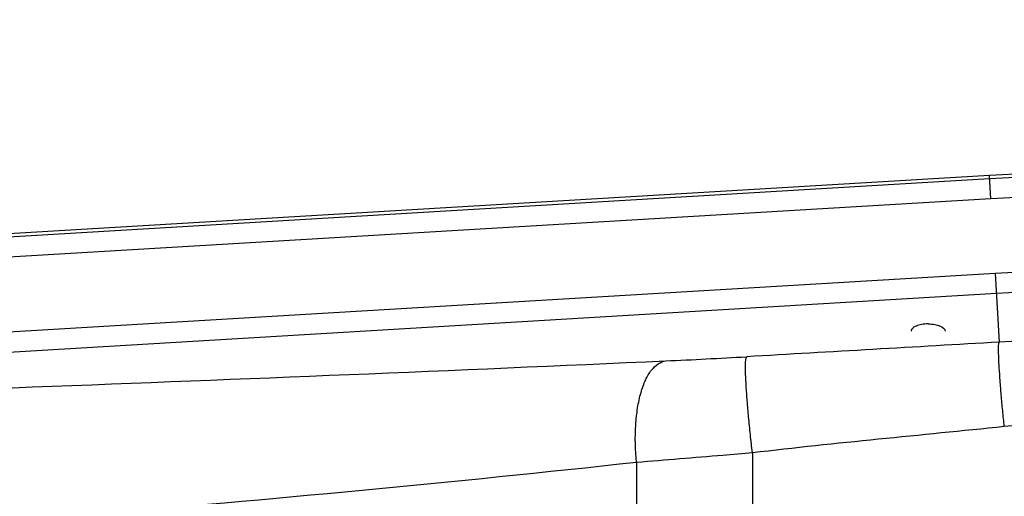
# Model space of a CAD drawing. Extents: x 0 to 594, y 0 to 420.
# Tile 71 of 104: x 319.24 to 333.95, y 188.63 to 195.76. Entities that reach past the tile are written whole.
import ezdxf

# ---------------------------------------------------------------- set-up
doc = ezdxf.new("R2010")
doc.units = 0
doc.header["$LTSCALE"] = 32.67
doc.linetypes.add('PHANTOM', pattern=[0.8, 0.45, -0.05, 0.1, -0.05, 0.1, -0.05])
doc.layers.get('0').update_dxf_attribs({"linetype": 'CONTINUOUS'})
for name, color, linetype in [('02___PRT_ALL_AXES', 7, 'CONTINUOUS'), ('CRV', 7, 'CONTINUOUS'), ('DRAFT', 7, 'CONTINUOUS'), ('DRIV_DIM', 7, 'CONTINUOUS'), ('ROUND', 7, 'CONTINUOUS')]:
    doc.layers.add(name, color=color, linetype=linetype)
doc.styles.get("Standard").update_dxf_attribs({"font": 'txt', "width": 0.8})
doc.dimstyles.new('DIMSTYLE_1', dxfattribs={"dimtxt": 3.8, "dimasz": 1.8, "dimexe": 2, "dimexo": 1.5, "dimgap": 1.9, "dimtad": 1, "dimdec": 3, "dimlfac": 10, "dimtxsty": 'STANDARD', "dimblk": 'OPEN', "dimblk1": 'OPEN', "dimblk2": 'OPEN', "dimcen": 0.09, "dimazin": 2, "dimtp": 0.5, "dimtm": 0.5, "dimtfac": 1, "dimtdec": -1, "dimtofl": 0, "dimtmove": 0, "dimatfit": 3, "dimtolj": 1})

# ---------------------------------------------------------------- blocks, each defined once
blk = doc.blocks.new('*D9')
at = {"layer": 'DRIV_DIM', "color": 2, "linetype": 'CONTINUOUS'}
for p, q in [((478.229, 259.55), (491.452, 274.235)), ((297.649, 184.12), (289.051, 184.12))]:
    blk.add_line(p, q, dxfattribs=at)
for points in [[(488.359, 273.482), (490.114, 272.749), (489.175, 274.404)], [(290.449, 185.925), (291.051, 184.12), (291.681, 185.916)]]:
    blk.add_lwpolyline(points, dxfattribs=at)
for start, end in [(48, 114), (114, 180)]:
    blk.add_arc((410.312, 184.12), 119.261, start, end, dxfattribs=at)
blk = doc.blocks.new('_OPEN')
at = {"color": 0, "linetype": 'BYBLOCK'}
for p, q in [((0, 0), (-1, 0.342)), ((-1, -0.342), (0, 0)), ((-1, 0), (0, 0))]:
    blk.add_line(p, q, dxfattribs=at)

msp = doc.modelspace()

# ---------------------------------------------------------------- linework, layer by layer
at = {"layer": '02___PRT_ALL_AXES', "color": 7, "linetype": 'CONTINUOUS'}
for points in [[(332.81245, 191.20906), (332.7798, 191.20906), (332.73216, 191.20545), (332.67161, 191.19184), (332.61291, 191.17249), (332.55745, 191.13686), (332.55745, 191.10129)], [(332.81245, 191.20906), (332.84509, 191.20906), (332.89274, 191.20545), (332.95329, 191.19184), (333.01198, 191.17249), (333.06745, 191.13686), (333.06745, 191.10129)]]:
    msp.add_open_spline(points, degree=3, knots=[0, 0, 0, 0, 0.33684477, 0.49230191, 0.63298553, 1, 1, 1, 1], dxfattribs=at)
at = {"layer": 'CRV', "color": 2, "linetype": 'PHANTOM'}
msp.add_arc((410.31245, 184.12031), 100, 48, 175.448465, dxfattribs=at)
at = {"layer": 'DRAFT', "color": 7, "linetype": 'CONTINUOUS'}
msp.add_line((333.72631, 193.42885), (309.84275, 192.00634), dxfattribs=at)
msp.add_arc((336.80014, 141.82031), 51.7, 90, 93.408539, dxfattribs=at)
at = {"layer": 'ROUND', "color": 9, "linetype": 'CONTINUOUS'}
for p, q in [((333.74706, 193.0804), (333.72631, 193.42885)), ((333.72924, 193.37969), (309.84568, 191.95717)), ((333.74706, 193.0804), (309.86351, 191.65788)), ((333.81369, 191.96179), (309.93013, 190.53928)), ((333.81369, 191.96179), (333.87468, 190.93784)), ((333.83152, 191.66251), (309.94796, 190.23999)), ((330.18772, 189.28164), (330.18772, 178.95899)), ((328.45619, 189.13836), (328.45619, 179.10226))]:
    msp.add_line(p, q, dxfattribs=at)
for centre, radius, start, end in [((336.80014, 141.82031), 51.65075, 90, 93.408539), ((336.80014, 141.82031), 51.35093, 90, 93.408539), ((336.80014, 141.82031), 50.23034, 90, 93.408539), ((336.80014, 141.82031), 49.93052, 90, 93.408539), ((336.72731, 141.77068), 49.24984, 89.915267, 93.320523), ((273.70982, 1414.26134), 1224.84774, 271.69619811, 272.58222607), ((324.76335, 283.42031), 92.85487, 272.5490249, 273.2960819), ((338.84384, 142.98502), 46.94543, 92.495075, 95.983796)]:
    msp.add_arc(centre, radius, start, end, dxfattribs=at)
for points in [[(333.87468, 190.93784), (332.61715, 190.86491), (331.35967, 190.79138), (330.10211, 190.71904)], [(333.94991, 189.67466), (332.69585, 189.54365), (331.43989, 189.42964), (330.18772, 189.28164)]]:
    msp.add_open_spline(points, degree=3, dxfattribs=at)
for points, knots in [([(333.94991, 189.67466), (333.94154, 189.75478), (333.9258, 189.91215), (333.90497, 190.14114), (333.88786, 190.35315), (333.87501, 190.54042), (333.86694, 190.69593), (333.86382, 190.80322), (333.86458, 190.86872), (333.86611, 190.90222), (333.86911, 190.92355), (333.87185, 190.93535), (333.87468, 190.93784)], [0, 0, 0, 0, 0.19059826, 0.37418861, 0.5440253, 0.69387258, 0.81824187, 0.91260921, 0.94745024, 0.97365578, 0.9910878, 1, 1, 1, 1]), ([(328.45619, 189.13836), (328.4377, 189.32472), (328.43031, 189.59935), (328.46742, 189.94837), (328.51557, 190.17445), (328.58307, 190.36491), (328.66825, 190.51391), (328.77026, 190.61753), (328.85341, 190.6518), (328.893, 190.65731)], [0, 0, 0, 0, 0.33385109, 0.48690371, 0.62495879, 0.74501535, 0.84577384, 0.92874609, 1, 1, 1, 1]), ([(330.18772, 189.28164), (330.17696, 189.37268), (330.15685, 189.55156), (330.13068, 189.81194), (330.10965, 190.05311), (330.09445, 190.26621), (330.08565, 190.44326), (330.08331, 190.56548), (330.08567, 190.64014), (330.08884, 190.67838), (330.09336, 190.70303), (330.09832, 190.71645), (330.10211, 190.71904)], [0, 0, 0, 0, 0.19038208, 0.37376184, 0.54340072, 0.6930739, 0.81731152, 0.91162659, 0.94649874, 0.97280516, 0.99047553, 1, 1, 1, 1]), ([(330.18772, 189.28164), (330.0406, 189.26926), (329.46351, 189.2205), (328.88638, 189.17209), (328.45619, 189.13836)], [0, 0, 0, 0, 0.25492343, 1, 1, 1, 1]), ([(328.45619, 189.13836), (325.72452, 188.83755), (320.44402, 188.34156), (315.15419, 187.96628), (312.60477, 187.80186)], [0, 0, 0, 0, 0.51824101, 1, 1, 1, 1])]:
    msp.add_open_spline(points, degree=3, knots=knots, dxfattribs=at)

# ---------------------------------------------------------------- dimensions: what is measured, and where the dimension line sits
at = {"layer": 'DRIV_DIM', "color": 2, "linetype": 'CONTINUOUS'}
dim = msp.add_angular_dim_2l(base=(361.80458, 293.07077), line1=((476.4275, 257.54851), (477.22551, 258.43479)), line2=((300.34152, 184.12031), (299.14891, 184.12031)), dimstyle='DIMSTYLE_1', override={"dimtad": 2}, dxfattribs=at)
dim.commit()
dim.dimension.update_dxf_attribs({"geometry": '*D9', "text_midpoint": (325.37448, 267.83863), "dimtype": 162})

doc.saveas('drawing.dxf')
